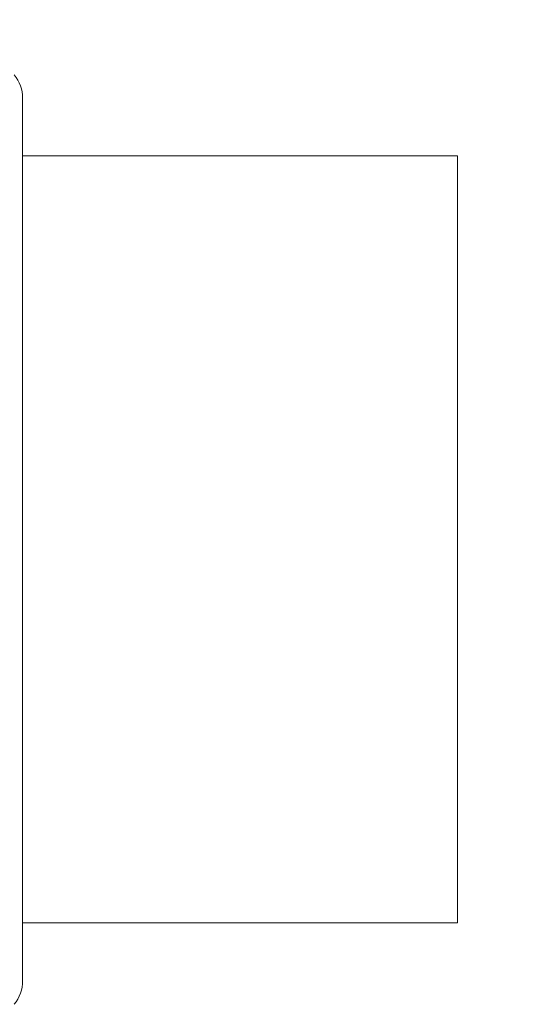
# Paper-space layout 'Sheet1' of a CAD drawing. Header units: millimetres. Extents: x 0 to 4318, y 0 to 2794.
# Tile 16 of 69: x 932 to 977, y 1434 to 1523. Entities that reach past the tile are written whole.
import ezdxf

# ---------------------------------------------------------------- set-up
doc = ezdxf.new("R2010")
doc.units = ezdxf.units.MM
doc.header["$LTSCALE"] = 5

psp = doc.layouts.new('Sheet1')

# ---------------------------------------------------------------- linework, layer by layer
at = {"color": 7, "linetype": 'Continuous', "lineweight": 15}
for p, q in [((932.266, 1516.026), (932.266, 1438.587)), ((971.604, 1510.804), (932.266, 1510.804)), ((971.604, 1510.804), (971.604, 1443.502)), ((971.604, 1443.502), (971.604, 1441.462)), ((932.266, 1441.462), (971.604, 1441.462)), ((932.266, 1438.587), (932.266, 1436.239))]:
    psp.add_line(p, q, dxfattribs=at)
for centre, radius, start, end in [((928.928, 1516.025), 3.338, 0.02365, 39.3076), ((928.93, 1436.24), 3.336, 320.30103, 359.98262)]:
    psp.add_arc(centre, radius, start, end, dxfattribs=at)
for points, knots in [([(878.482, 1519.274), (878.944, 1526.497), (879.879, 1541.115), (890.674, 1561.227), (908.762, 1582.105), (936.197, 1601.565), (975.43, 1620.232), (1022.148, 1636.143), (1075.64, 1648.265), (1131.038, 1653.23), (1186.8, 1652.748), (1241.887, 1645.83), (1286.173, 1634.087), (1320.284, 1622.485), (1344.254, 1611.726), (1365.667, 1598.072), (1383.042, 1581.283), (1396.352, 1562.265), (1400.222, 1547.894), (1402.103, 1540.911)], [0, 0, 0, 0, 0.034622, 0.070067, 0.107695, 0.167709, 0.230839, 0.317353, 0.405729, 0.495324, 0.585561, 0.674866, 0.762892, 0.806532, 0.848937, 0.889638, 0.928535, 0.965273, 1, 1, 1, 1]), ([(882.373, 1519.36), (884.986, 1525.423), (890.697, 1538.675), (908.994, 1558.759), (936.12, 1578.31), (975.46, 1596.946), (1022.139, 1612.869), (1075.643, 1624.986), (1131.037, 1629.953), (1186.8, 1629.47), (1241.886, 1622.553), (1286.173, 1610.809), (1320.284, 1599.207), (1344.254, 1588.449), (1365.667, 1574.795), (1383.042, 1558.005), (1396.352, 1538.988), (1400.222, 1524.617), (1402.103, 1517.634)], [0, 0, 0, 0, 0.032996, 0.072123, 0.13453, 0.200177, 0.290139, 0.382039, 0.475205, 0.56904, 0.661905, 0.75344, 0.798819, 0.842915, 0.885239, 0.925686, 0.963889, 1, 1, 1, 1])]:
    psp.add_open_spline(points, degree=3, knots=knots, dxfattribs=at)

doc.saveas('drawing.dxf')
